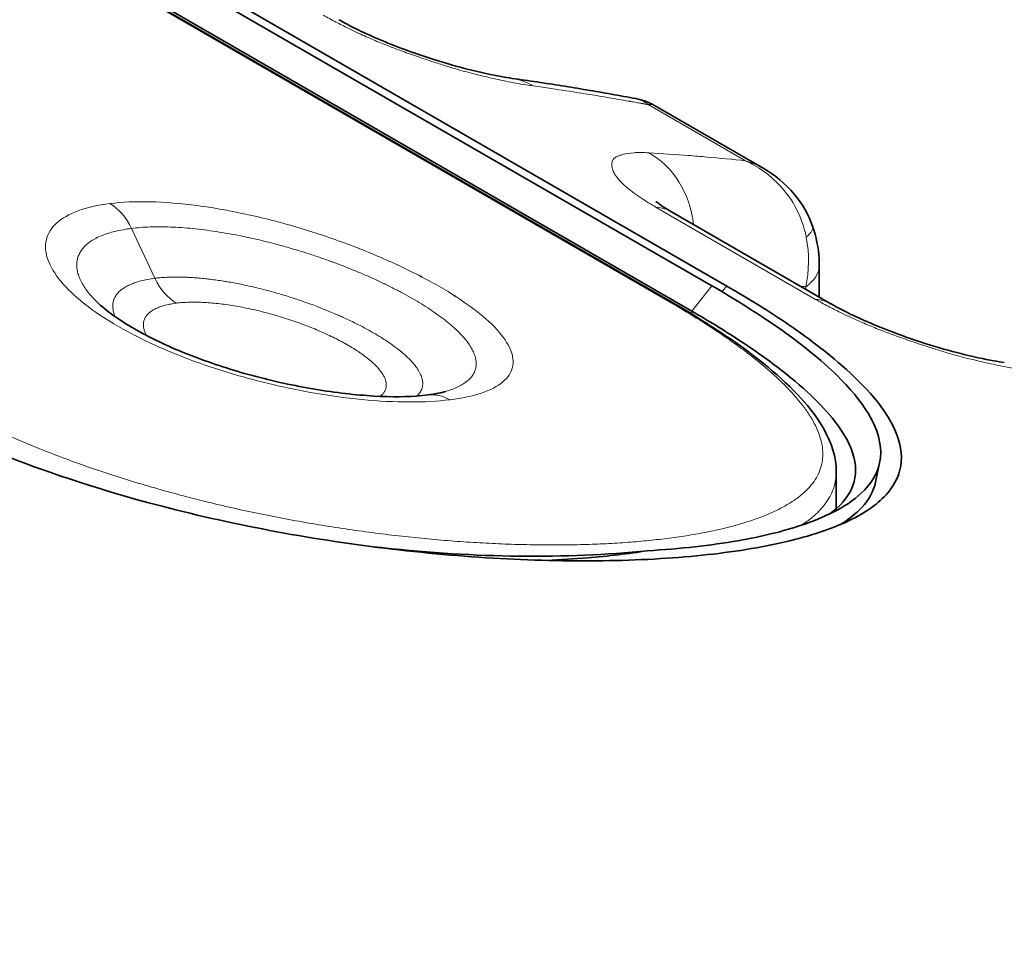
# Model space of a CAD drawing. Header units: millimetres. Extents: x 5 to 415, y 5 to 292.
# Tile 149 of 197: x 324.79 to 327.35, y 256.93 to 259.34. Entities that reach past the tile are written whole.
import ezdxf

# ---------------------------------------------------------------- set-up
doc = ezdxf.new("R2010")
doc.units = ezdxf.units.MM
doc.layers.add('Sichtbar (ISO)', color=7, linetype='Continuous', lineweight=35)
doc.layers.add('Sichtbar schmal (ISO)', color=7, linetype='Continuous', lineweight=18)

msp = doc.modelspace()

# ---------------------------------------------------------------- linework, layer by layer
at = {"layer": 'Sichtbar (ISO)'}
for p, q in [((326.58974176, 258.65082746), (316.86702355, 264.26424143)), ((316.81537213, 264.19819087), (326.53809034, 258.58477689)), ((317.22928084, 263.95227046), (326.49237967, 258.60421785)), ((326.62861013, 258.64983885), (321.99706076, 261.32386513)), ((326.72273472, 258.95576831), (326.4407999, 259.11854345)), ((325.21576283, 258.86318513), (325.21576283, 258.86314711)), ((326.89901451, 258.60370938), (326.48529104, 258.84257274)), ((326.86870857, 258.7036689), (326.86870857, 258.62120652)), ((325.83593818, 258.67444951), (325.83864264, 258.67288809)), ((325.92206366, 258.62472495), (325.92422854, 258.62347505)), ((325.06112522, 258.53870109), (325.06076641, 258.5390754)), ((325.80743895, 258.3490021), (325.8073588, 258.34897837)), ((327.01473916, 258.1411552), (327.02529203, 258.19142)), ((326.91278552, 258.16758329), (326.91278552, 258.07226913)), ((326.78485712, 258.08214379), (326.78479581, 258.08220618))]:
    msp.add_line(p, q, dxfattribs=at)
for centre, major_axis, ratio, start_param, end_param in [((326.36029104, 258.62606639), (0.125, 0.21650635), 0.5773502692, 0, 0.0003776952), ((326.77401451, 258.38720303), (0.125, 0.21650635), 0.5773502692, 6.2827988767, 6.2831853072), ((325.87145383, 258.21836213), (-0.01850096, 0.14885468), 0.7483392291, 6.2831521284, 6.2831935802), ((325.51278552, 258.05445733), (-1.39578094, 0.2677114), 0.4056883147, 3.6355415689, 3.6356440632), ((325.51278552, 258.605137), (-1.44563026, 0.27727252), 0.4056883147, 1.7886578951, 1.8039567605)]:
    msp.add_ellipse(centre, major_axis=major_axis, ratio=ratio, start_param=start_param, end_param=end_param, dxfattribs=at)
for points, knots in [([(332.76795069, 250.99068174), (327.60142395, 253.97358677), (322.43487181, 256.95647702), (312.10176751, 262.92225752), (306.93521537, 265.90514776), (301.76866322, 268.88803801)], [-8.7679091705, -8.7679091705, -8.7679091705, -8.7679091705, -4.3839586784, -4.3839586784, -0.0000081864, -0.0000081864, -0.0000081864, -0.0000081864]), ([(332.87417272, 251.0538001), (330.29087716, 252.54526748), (327.70758873, 254.03673918), (322.54101186, 257.01968259), (319.95772342, 258.5111543), (317.37443498, 260.002626)], [0.0000050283, 0.0000050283, 0.0000050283, 0.0000050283, 2.1920048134, 2.1920048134, 4.3840045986, 4.3840045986, 4.3840045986, 4.3840045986]), ([(325.62169188, 259.34117192), (325.63296108, 259.33465559), (325.64641679, 259.32742979), (325.67735812, 259.3119267), (325.69553963, 259.30344763), (325.73712824, 259.2853076), (325.7612736, 259.27557485), (325.81308661, 259.25613961), (325.84129947, 259.24644699), (325.89977732, 259.22792337), (325.93035127, 259.2192453), (325.99006311, 259.20403751), (326.01932851, 259.19773002), (326.05380588, 259.19159146), (326.06301989, 259.19012611), (326.07134692, 259.18895741)], [0, 0, 0, 0, 0.01121291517, 0.01121291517, 0.02397808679, 0.02397808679, 0.0394077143, 0.0394077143, 0.05718255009, 0.05718255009, 0.07772431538, 0.07772431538, 0.10086043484, 0.10086043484, 0.1102011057, 0.1102011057, 0.1102011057, 0.1102011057]), ([(326.07134709, 259.18895861), (326.09297168, 259.18592426), (326.11455794, 259.18279464), (326.15765406, 259.1763447), (326.17916392, 259.17302436), (326.22210497, 259.16619322), (326.24353615, 259.1626824), (326.28631885, 259.15547034), (326.30767036, 259.15176909), (326.35029273, 259.14417625), (326.37156358, 259.14028464), (326.3927936, 259.1362979)], [0.530186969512, 0.530186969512, 0.530186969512, 0.530186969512, 0.536687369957, 0.536687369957, 0.543188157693, 0.543188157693, 0.549688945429, 0.549688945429, 0.556189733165, 0.556189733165, 0.562690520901, 0.562690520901, 0.562690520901, 0.562690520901]), ([(326.72283616, 258.95570967), (326.75315997, 258.93817779), (326.78103056, 258.91533281), (326.82410076, 258.86410475), (326.84074922, 258.83560642), (326.85117437, 258.80536894)], [0, 0, 0, 0, 0.021167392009, 0.021167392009, 0.040461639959, 0.040461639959, 0.040461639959, 0.040461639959]), ([(326.4448373, 258.86939783), (326.4448373, 258.86939783), (326.44566896, 258.86865333), (326.44958228, 258.8655477), (326.45354975, 258.86258292), (326.46506063, 258.85478013), (326.47323659, 258.84960404), (326.48344457, 258.84364067), (326.4843387, 258.84312176), (326.48524382, 258.84259998)], [0.045657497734, 0.045657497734, 0.045657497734, 0.045657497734, 0.051319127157, 0.051319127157, 0.059485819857, 0.059485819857, 0.068998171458, 0.068998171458, 0.069898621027, 0.069898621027, 0.069898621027, 0.069898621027]), ([(326.85117438, 258.80536889), (326.86071544, 258.77769523), (326.86653575, 258.74888581), (326.86853879, 258.71499507), (326.86870857, 258.70932257), (326.86870857, 258.70366889)], [0, 0, 0, 0, 0.017754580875, 0.017754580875, 0.021328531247, 0.021328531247, 0.021328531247, 0.021328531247]), ([(324.42658683, 258.36636183), (324.47795169, 258.33670632), (324.53255491, 258.30819063), (324.64944178, 258.25307926), (324.71108246, 258.22686349), (324.86453105, 258.16774465), (325.00774913, 258.11704109), (325.39717778, 258.01962293), (325.60090658, 257.98443709), (325.89950005, 257.95162634), (325.99893496, 257.94419382), (326.19268292, 257.93606587), (326.28624812, 257.93562154), (326.46400168, 257.94160843), (326.54732283, 257.94818089), (326.69930622, 257.96799245), (326.76779477, 257.98136317), (326.88691778, 258.01450266), (326.93681476, 258.03431699), (327.01535233, 258.07982953), (327.04405957, 258.10539145), (327.09090211, 258.18220633), (327.09240859, 258.24459403), (326.99390824, 258.38829971), (326.92758421, 258.44539862), (326.84453675, 258.51086482), (326.80640723, 258.53830675), (326.72244459, 258.59393102), (326.67727082, 258.62174459), (326.62861013, 258.64983885)], [-0.74813348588, -0.74813348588, -0.74813348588, -0.74813348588, -0.69350285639, -0.69350285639, -0.63811595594, -0.63811595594, -0.5616446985, -0.5616446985, -0.48225592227, -0.48225592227, -0.44086187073, -0.44086187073, -0.39801923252, -0.39801923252, -0.35411278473, -0.35411278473, -0.3094241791, -0.3094241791, -0.2638199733, -0.2638199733, -0.21880128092, -0.21880128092, -0.1432425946, -0.1432425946, -0.08320164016, -0.08320164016, -0.04129097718, -0.04129097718, -0.000001, -0.000001, -0.000001, -0.000001]), ([(326.42235861, 257.96287076), (326.50863093, 257.96805438), (326.58732541, 257.97691498), (326.71974483, 257.99991193), (326.77506764, 258.01338546), (326.85235992, 258.03921512), (326.87901595, 258.05006445), (326.93285634, 258.07709185), (326.95798205, 258.09393203), (327.00285062, 258.13583726), (327.01888912, 258.16191088), (327.02768224, 258.20241657), (327.02857222, 258.21468941), (327.02453448, 258.27563795), (326.99596231, 258.33494979), (326.9039379, 258.42893438), (326.87982116, 258.45093544), (326.81422708, 258.50491483), (326.76992462, 258.53700635), (326.67991333, 258.59672476), (326.63647609, 258.62384539), (326.58974176, 258.65082746)], [0.00000101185, 0.00000101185, 0.00000101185, 0.00000101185, 0.06878310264, 0.06878310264, 0.12977322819, 0.12977322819, 0.16780048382, 0.16780048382, 0.21684205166, 0.21684205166, 0.28019677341, 0.28019677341, 0.30638105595, 0.30638105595, 0.40602680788, 0.40602680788, 0.43538756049, 0.43538756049, 0.47677095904, 0.47677095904, 0.51002380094, 0.51002380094, 0.51002380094, 0.51002380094]), ([(324.98884375, 258.61410056), (324.99937944, 258.60311104), (325.01537373, 258.58914507), (325.05702546, 258.55912045), (325.08363201, 258.54259971), (325.14823359, 258.50797292), (325.18811309, 258.48958808), (325.27665601, 258.45444688), (325.32685465, 258.43753443), (325.43091481, 258.40800934), (325.48612637, 258.39527632), (325.59344032, 258.37588571), (325.64684719, 258.3691075), (325.74287555, 258.36220477), (325.78699538, 258.3619471), (325.83360687, 258.36510254), (325.84370679, 258.36606752), (325.85295188, 258.36721668)], [0, 0, 0, 0, 0.02377590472, 0.02377590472, 0.04906279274, 0.04906279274, 0.0782665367, 0.0782665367, 0.11001101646, 0.11001101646, 0.14330756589, 0.14330756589, 0.17725852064, 0.17725852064, 0.21075323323, 0.21075323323, 0.22082763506, 0.22082763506, 0.22082763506, 0.22082763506]), ([(326.49237968, 258.60421785), (326.58821941, 258.54888471), (326.67103153, 258.49287936), (326.80084546, 258.38531349), (326.84934301, 258.33277997), (326.90049805, 258.24360329), (326.91274817, 258.20551032), (326.91278543, 258.16772041)], [0, 0, 0, 0, 0.08081104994, 0.08081104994, 0.16240722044, 0.16240722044, 0.22057306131, 0.22057306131, 0.22057306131, 0.22057306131]), ([(326.8990628, 258.60368148), (326.910332, 258.59716514), (326.92378772, 258.58993934), (326.95472905, 258.57443625), (326.97291056, 258.56595718), (327.01449917, 258.54781715), (327.03864452, 258.5380844), (327.09045754, 258.51864917), (327.11867039, 258.50895655), (327.17714825, 258.49043292), (327.20772219, 258.48175486), (327.26743403, 258.46654706), (327.29669943, 258.46023957), (327.3311768, 258.45410101), (327.34039082, 258.45263566), (327.34871785, 258.45146697)], [0, 0, 0, 0, 0.01121291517, 0.01121291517, 0.02397808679, 0.02397808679, 0.0394077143, 0.0394077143, 0.0571825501, 0.0571825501, 0.07772431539, 0.07772431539, 0.10086043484, 0.10086043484, 0.1102011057, 0.1102011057, 0.1102011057, 0.1102011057]), ([(326.53809034, 258.58477689), (326.58066418, 258.56019688), (326.62039006, 258.5357399), (326.69482794, 258.48706572), (326.72909078, 258.46307756), (326.82545886, 258.38980194), (326.87530602, 258.3424903), (326.93472155, 258.26557764), (326.9509629, 258.23476035), (326.96601542, 258.17568852), (326.96372607, 258.14776735), (326.94095213, 258.09878315), (326.92177174, 258.07739307), (326.89487681, 258.05811104)], [0.000001, 0.000001, 0.000001, 0.000001, 0.03612610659, 0.03612610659, 0.07287266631, 0.07287266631, 0.15067822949, 0.15067822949, 0.20886028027, 0.20886028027, 0.2704654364, 0.2704654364, 0.32772376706, 0.32772376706, 0.32772376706, 0.32772376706]), ([(327.01473916, 258.1411552), (327.01470283, 258.14098214), (327.01466612, 258.14080917), (327.00957355, 258.11706925), (326.99752059, 258.09512687), (326.96401404, 258.05897281), (326.94495806, 258.04409235), (326.92190058, 258.03034718)], [-0.513213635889, -0.513213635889, -0.513213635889, -0.513213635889, -0.512822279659, -0.512822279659, -0.459475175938, -0.459475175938, -0.416939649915, -0.416939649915, -0.416939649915, -0.416939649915]), ([(326.42235796, 257.96287039), (326.31769588, 257.95226709), (326.20568418, 257.94745083), (325.9755312, 257.95015361), (325.85761881, 257.95728311), (325.73736112, 257.9704663)], [0.00000098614, 0.00000098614, 0.00000098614, 0.00000098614, 0.0766221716, 0.0766221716, 0.15081535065, 0.15081535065, 0.15081535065, 0.15081535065]), ([(326.42235839, 257.96287013), (326.37300096, 257.95520171), (326.32143532, 257.94908999), (326.26793564, 257.94461233), (326.23301162, 257.94168937), (326.1972634, 257.93946275), (326.16079387, 257.93794496)], [0, 0, 0, 0, 0.16552039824, 0.16552039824, 0.16552039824, 0.27357033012, 0.27357033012, 0.27357033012, 0.27357033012])]:
    msp.add_open_spline(points, degree=3, knots=knots, dxfattribs=at)
for points in [[(326.39279045, 259.13630007), (326.40955136, 259.13315242), (326.42601047, 259.12706549), (326.44078488, 259.11855166)], [(326.44079896, 259.11854261), (326.44079402, 259.11854546), (326.44078908, 259.11854831), (326.44078414, 259.11855116)], [(326.7227347, 258.95576828), (326.72276853, 258.95574875), (326.72280235, 258.95572922), (326.72283616, 258.95570967)], [(325.8529565, 258.36721725), (325.87269189, 258.36966925), (325.88886558, 258.37311149), (325.89947731, 258.3762534)], [(326.91278542, 258.1675833), (326.91278542, 258.16762901), (326.91278539, 258.16767471), (326.91278535, 258.16772042)]]:
    msp.add_open_spline(points, degree=3, dxfattribs=at)
at = {"layer": 'Sichtbar schmal (ISO)'}
for p, q in [((317.22027436, 263.95461499), (326.48337319, 258.60656239)), ((326.35494459, 259.1332077), (326.35494517, 259.13320789)), ((326.38613593, 259.12770211), (326.3905798, 259.12690689)), ((326.42465626, 259.12073038), (326.67734112, 258.97483854)), ((326.44232987, 258.98600174), (326.4423299, 258.98600019)), ((324.96248163, 258.85085346), (324.96248163, 258.85084769)), ((325.16496502, 258.86725728), (325.16496502, 258.86720503)), ((325.25969678, 258.8579087), (325.25969678, 258.85795805)), ((326.44552047, 258.85410667), (326.85924394, 258.61524331)), ((326.80432445, 258.85924161), (326.80434085, 258.85919826)), ((325.1446837, 258.67006814), (325.08420544, 258.79951466)), ((325.67342032, 258.74768576), (325.67342032, 258.74781803)), ((326.58974176, 258.65082746), (326.53809034, 258.58477689)), ((326.62861013, 258.64983885), (326.61552204, 258.63572797)), ((326.83361529, 258.64146764), (326.83361529, 258.64800193)), ((324.96248163, 258.60365154), (324.96248163, 258.60347359)), ((325.16496503, 258.59823446), (325.16496503, 258.59822869)), ((326.53809035, 258.57718533), (326.53809034, 258.58477689)), ((325.79005399, 258.34913152), (325.79014079, 258.34915836)), ((325.87590564, 258.35136078), (325.87590564, 258.35136794)), ((326.53706766, 258.0041203), (326.53706766, 258.00414257))]:
    msp.add_line(p, q, dxfattribs=at)
for centre, major_axis, ratio, start_param, end_param in [((326.03660388, 258.94138456), (0.03473935, 0.24757459), 0.7447435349, 5.9720300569, 6.2831643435), ((326.12791199, 259.1499274), (0.36028516, -0.05079688), 0.0516300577, 1.4498581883, 1.5830382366), ((320.3831844, 245.94445995), (8.40336238, 12.21296058), 0.6254714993, 0.2902988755, 0.2979360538), ((320.38310835, 245.94451228), (8.40335934, 12.21295616), 0.6254714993, 0.2800170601, 0.2902988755), ((320.38309904, 245.94451869), (8.40335897, 12.21295561), 0.6254714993, 0.2773268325, 0.2800170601), ((320.38307705, 245.94453381), (8.40335808, 12.21295432), 0.6254714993, 0.2760620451, 0.2767409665), ((320.38306774, 245.94454022), (8.4033577, 12.21295378), 0.6254714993, 0.2743440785, 0.2756003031), ((320.38296102, 245.94461365), (8.40335336, 12.21294746), 0.6254714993, 0.272049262, 0.2728823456), ((321.60726688, 245.23610791), (6.46392813, 13.34292372), 0.5248348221, 0.2027425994, 0.2152198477), ((326.33671795, 258.76811357), (0.01410724, 0.24960165), 0.8315663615, 4.9257870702, 5.9046697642), ((321.6073227, 245.23608087), (6.46392669, 13.34292075), 0.5248348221, 0.1968129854, 0.2027425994), ((321.60737691, 245.2360546), (6.46392529, 13.34291785), 0.5248348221, 0.1844449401, 0.1968129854), ((324.98933658, 258.72765098), (-0.01849579, 0.14885532), 0.7483530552, 5.1211248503, 5.7684288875), ((326.36029104, 258.62606639), (0.125, 0.21650635), 0.5773502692, 0.0003776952, 0.2823133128), ((326.70939455, 258.75639472), (-0.14177776, -0.04898018), 0.2600719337, 3.691904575, 3.6919391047), ((326.70939455, 258.75639472), (0.14177776, 0.04898018), 0.2600719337, 5.7008074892, 6.2830236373), ((326.64773364, 258.73987554), (0.04448231, -0.25048607), 0.7496246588, 1.0663515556, 1.585982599), ((326.71870857, 258.7036689), (0.15, 0), 0.5773502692, 5.5850542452, 6.2831852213), ((325.23956257, 258.74193306), (0.01848063, -0.1488572), 0.7484073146, 5.1212010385, 5.7685050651), ((321.79014782, 245.14751194), (6.35504339, 13.11816243), 0.5248348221, 0.1770023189, 0.1788172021), ((326.46737967, 258.56091658), (0.025, 0.04330127), 0.5773502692, 6.2831850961, 6.5985964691), ((326.77401451, 258.38720303), (0.125, 0.21650635), 0.5773502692, 0, 0.2823133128), ((325.87145383, 258.21836213), (-0.01850096, 0.14885468), 0.7483392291, 5.7685958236, 6.2831521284)]:
    msp.add_ellipse(centre, major_axis=major_axis, ratio=ratio, start_param=start_param, end_param=end_param, dxfattribs=at)
for points, knots in [([(326.1261209, 259.1691491), (326.10951264, 259.17140737), (326.09219363, 259.17433518), (326.07516664, 259.17758545), (326.05718213, 259.18101851), (326.03953208, 259.18480768), (326.02333969, 259.18846374), (326.01522319, 259.19029636), (326.00747111, 259.19209449), (326.00021376, 259.19379344), (325.99020946, 259.19613546), (325.98110334, 259.19836487), (325.97243331, 259.20056334), (325.95542104, 259.20487716), (325.94012643, 259.20902708), (325.9222062, 259.21433886), (325.91690364, 259.21591061), (325.91136613, 259.21758939), (325.90547407, 259.21942289), (325.89569286, 259.22246663), (325.88501304, 259.22582821), (325.87379628, 259.22944581), (325.85936205, 259.23410109), (325.84403785, 259.23918544), (325.82871096, 259.24445656), (325.81454432, 259.24932866), (325.80038241, 259.25435791), (325.78696195, 259.2592532), (325.78471204, 259.26007388), (325.78248285, 259.26089063), (325.78027778, 259.26170183), (325.76906363, 259.26582729), (325.75844672, 259.26988827), (325.74827668, 259.27390555), (325.73572697, 259.27886283), (325.72385593, 259.28375245), (325.71233984, 259.28866608), (325.69936216, 259.29420332), (325.68682745, 259.29977189), (325.67430052, 259.30556269), (325.66494165, 259.309889), (325.65558817, 259.3143067), (325.6463635, 259.31878846), (325.63543957, 259.32409579), (325.6246967, 259.32949309), (325.61434707, 259.33490611), (325.60294525, 259.34086944), (325.59202281, 259.34685142), (325.58187301, 259.35273376)], [0, 0, 0, 0, 0.0773491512, 0.0773491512, 0.0773491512, 0.1590480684, 0.1590480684, 0.1590480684, 0.2, 0.2, 0.2, 0.2564524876, 0.2564524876, 0.2564524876, 0.367223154, 0.367223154, 0.367223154, 0.4, 0.4, 0.4, 0.4544117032, 0.4544117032, 0.4544117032, 0.5244311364, 0.5244311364, 0.5244311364, 0.5891500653, 0.5891500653, 0.5891500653, 0.6, 0.6, 0.6, 0.6551786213, 0.6551786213, 0.6551786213, 0.7232684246, 0.7232684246, 0.7232684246, 0.8, 0.8, 0.8, 0.8573261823, 0.8573261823, 0.8573261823, 0.9252122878, 0.9252122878, 0.9252122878, 1, 1, 1, 1]), ([(326.37396903, 259.12986009), (326.37460072, 259.12975242), (326.37521854, 259.12964547), (326.37584597, 259.12953487), (326.37647339, 259.12942426), (326.37711042, 259.12930998), (326.37773692, 259.12919862), (326.37836342, 259.12908726), (326.37897939, 259.12897882), (326.37959155, 259.12887111)], [0, 0, 0, 0, 0.33333333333, 0.33333333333, 0.33333333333, 0.66666666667, 0.66666666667, 0.66666666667, 0.99999936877, 0.99999936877, 0.99999936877, 0.99999936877]), ([(326.39279387, 259.13629943), (326.39772372, 259.13537335), (326.40895791, 259.13188704), (326.41915644, 259.12541771), (326.42465016, 259.12073745)], [0.72059954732, 0.72059954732, 0.72059954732, 0.72059954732, 0.83923842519, 0.99986962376, 0.99986962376, 0.99986962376, 0.99986962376]), ([(326.40922412, 259.12351238), (326.40863465, 259.12363056), (326.40799649, 259.12375453), (326.40723141, 259.12389694), (326.40646634, 259.12403934), (326.40557433, 259.12420014), (326.40478997, 259.1243412), (326.40400563, 259.12448225), (326.40332894, 259.12460361), (326.40268178, 259.124718)], [0.00000000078, 0.00000000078, 0.00000000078, 0.00000000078, 0.33333333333, 0.33333333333, 0.33333333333, 0.66666666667, 0.66666666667, 0.66666666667, 0.99999263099, 0.99999263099, 0.99999263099, 0.99999263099]), ([(326.41665218, 259.1222039), (326.41587782, 259.12232587), (326.41507748, 259.12246016), (326.4142329, 259.12261463), (326.41338831, 259.1227691), (326.41249948, 259.12294374), (326.41165485, 259.12309789), (326.41081023, 259.12325203), (326.41000981, 259.12338567), (326.40922412, 259.12351238)], [0, 0, 0, 0, 0.3333333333, 0.3333333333, 0.3333333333, 0.6666666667, 0.6666666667, 0.6666666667, 1, 1, 1, 1]), ([(326.44078414, 259.11855116), (326.43947661, 259.11930476), (326.43808231, 259.11991348), (326.43660219, 259.12036395), (326.43307097, 259.12143866), (326.42905052, 259.12160844), (326.42466121, 259.1207295)], [0.79447692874, 0.79447692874, 0.79447692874, 0.79447692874, 0.85517326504, 0.85517326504, 0.85517326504, 0.99997985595, 0.99997985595, 0.99997985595, 0.99997985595]), ([(326.44552047, 258.85410667), (326.43693941, 258.85902096), (326.42873443, 258.86396059), (326.42099269, 258.86884634), (326.41337029, 258.87365678), (326.40619705, 258.87841471), (326.3995045, 258.88307692), (326.39264242, 258.88785722), (326.38628564, 258.89253676), (326.38041203, 258.89708188), (326.37888068, 258.89826686), (326.37738203, 258.89944279), (326.37591493, 258.90060936), (326.37143583, 258.90417095), (326.36733195, 258.90762008), (326.36355122, 258.91099302), (326.35828251, 258.91569346), (326.35363438, 258.9202488), (326.34958659, 258.92472539), (326.34549369, 258.92925187), (326.34201449, 258.93369927), (326.33928333, 258.93807936), (326.33879692, 258.93885943), (326.33833471, 258.93963714), (326.33789794, 258.94041236), (326.33590941, 258.94394177), (326.33422117, 258.94750048), (326.33298654, 258.95092592), (326.33138618, 258.95536606), (326.33056185, 258.95957598), (326.33040827, 258.96335466), (326.33025997, 258.96700355), (326.33072527, 258.97025338), (326.33137997, 258.97306285), (326.33155681, 258.97382167), (326.3317845, 258.97453399), (326.33205573, 258.97520856), (326.33373203, 258.97937759), (326.33679676, 258.98222001), (326.34173159, 258.98495412), (326.34437775, 258.9864202), (326.34761334, 258.98783404), (326.35191186, 258.98919821), (326.35456632, 258.99004063), (326.35750299, 258.99090886), (326.36081947, 258.99173764), (326.36789463, 258.99350569), (326.37672884, 258.99508726), (326.38805065, 258.99588723), (326.39863627, 258.99663519), (326.411402, 258.99669536), (326.42651661, 258.99571126)], [0, 0, 0, 0, 0.0614003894, 0.0614003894, 0.0614003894, 0.1218542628, 0.1218542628, 0.1218542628, 0.1838394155, 0.1838394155, 0.1838394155, 0.2, 0.2, 0.2, 0.2493386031, 0.2493386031, 0.2493386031, 0.3180953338, 0.3180953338, 0.3180953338, 0.3876183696, 0.3876183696, 0.3876183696, 0.4, 0.4, 0.4, 0.4563708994, 0.4563708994, 0.4563708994, 0.5294403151, 0.5294403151, 0.5294403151, 0.6, 0.6, 0.6, 0.6190579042, 0.6190579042, 0.6190579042, 0.736841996, 0.736841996, 0.736841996, 0.8, 0.8, 0.8, 0.8390020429, 0.8390020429, 0.8390020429, 0.9222061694, 0.9222061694, 0.9222061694, 1, 1, 1, 1]), ([(326.67734202, 258.97483631), (326.69266106, 258.96801705), (326.70841346, 258.95948008), (326.72515104, 258.94737959), (326.74188863, 258.9352791), (326.75933934, 258.91904062), (326.7731697, 258.90299003), (326.78700005, 258.88693945), (326.79791328, 258.87174455), (326.80859567, 258.85146852), (326.81927806, 258.8311925), (326.82909636, 258.80558472), (326.83480702, 258.77702054)], [0, 0, 0, 0, 0.25, 0.25, 0.25, 0.5, 0.5, 0.5, 0.75, 0.75, 0.75, 1, 1, 1, 1]), ([(326.67734276, 258.97483811), (326.6857821, 258.97243646), (326.69387949, 258.96957835), (326.70161761, 258.9662901), (326.70899441, 258.9631554), (326.71604432, 258.95963082), (326.7227347, 258.95576828)], [0, 0, 0, 0, 0.10706673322, 0.10706673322, 0.10706673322, 0.20913408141, 0.20913408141, 0.20913408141, 0.20913408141]), ([(324.98884375, 258.61410056), (324.98514671, 258.61795685), (324.97742382, 258.62646875), (324.96708391, 258.63951943), (324.95802343, 258.65318049), (324.95092361, 258.66658299), (324.94581699, 258.6796681), (324.94272906, 258.69237687), (324.94167766, 258.70465116), (324.94267264, 258.71643392), (324.9457157, 258.7276696), (324.95080045, 258.73830493), (324.9579119, 258.74828831), (324.96702598, 258.75757051), (324.97810949, 258.76610553), (324.99112115, 258.77385166), (325.00600974, 258.78076995), (325.02276301, 258.78684355), (325.04137523, 258.7920469), (325.06180932, 258.79633969), (325.07656792, 258.79856576), (325.08420544, 258.79951466)], [0.62141572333, 0.62141572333, 0.62141572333, 0.62141572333, 0.63775156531, 0.65758864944, 0.67745269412, 0.6973455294, 0.71726878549, 0.7372237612, 0.75721092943, 0.77722995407, 0.79728076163, 0.81736377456, 0.83747823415, 0.85762096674, 0.87778871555, 0.89797876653, 0.91819316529, 0.93841835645, 0.9588280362, 0.97939769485, 0.99999986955, 0.99999986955, 0.99999986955, 0.99999986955]), ([(325.08420557, 258.79951468), (325.09177398, 258.80045549), (325.10737664, 258.80201047), (325.13216232, 258.80337347), (325.15819984, 258.80376767), (325.18542421, 258.80319712), (325.21370394, 258.80167071), (325.24292258, 258.79920223), (325.2729669, 258.79580878), (325.30371446, 258.79151221), (325.3350372, 258.78633919), (325.36680578, 258.78032059), (325.39889364, 258.7734905), (325.43117599, 258.76588558), (325.46352547, 258.75754615), (325.49581748, 258.74851471), (325.5279294, 258.73883563), (325.55973926, 258.72855558), (325.59112955, 258.71772199), (325.62198404, 258.70638375), (325.65218903, 258.69459089), (325.68163574, 258.68239323), (325.71021676, 258.66984165), (325.73782887, 258.65698695), (325.76437286, 258.64387961), (325.78975182, 258.63057054), (325.81387371, 258.61710984), (325.8366497, 258.6035475), (325.85799472, 258.58993321), (325.87782861, 258.57631557), (325.89607454, 258.5627433), (325.91266085, 258.54926399), (325.92752066, 258.53592448), (325.94059154, 258.52277151), (325.95181736, 258.50985011), (325.96114716, 258.49720506), (325.96853625, 258.48488029), (325.97394697, 258.47291788), (325.97734809, 258.46135966), (325.97871605, 258.4502461), (325.9780352, 258.43961582), (325.97529791, 258.42950651), (325.97050475, 258.41995363), (325.96366544, 258.41099202), (325.95479996, 258.40265537), (325.94393628, 258.39497331), (325.93110784, 258.38797201), (325.91636627, 258.38168171), (325.90530309, 258.37797829), (325.89947731, 258.3762534)], [0, 0, 0, 0, 0.02040343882, 0.04066407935, 0.06094160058, 0.08119834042, 0.1014197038, 0.12161049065, 0.14177801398, 0.16191871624, 0.18202547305, 0.20209577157, 0.22213032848, 0.24212893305, 0.26209078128, 0.2820161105, 0.30190587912, 0.32176167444, 0.34158550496, 0.36137965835, 0.38114706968, 0.4008911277, 0.42061546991, 0.44032414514, 0.46002144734, 0.47971180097, 0.49939976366, 0.51908989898, 0.53878677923, 0.5584948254, 0.57821835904, 0.5979614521, 0.61772775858, 0.63752071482, 0.65734327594, 0.67719776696, 0.69708621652, 0.71701022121, 0.73697078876, 0.75696819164, 0.77700163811, 0.79707083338, 0.81717647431, 0.83731638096, 0.85748345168, 0.87767381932, 0.89789337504, 0.91815119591, 0.93839243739, 0.93839243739, 0.93839243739, 0.93839243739]), ([(325.1446837, 258.67006814), (325.13818715, 258.66926019), (325.13192753, 258.66829831), (325.12592091, 258.66718447), (325.11993946, 258.66607529), (325.11420889, 258.66481541), (325.10874859, 258.66340847), (325.1033311, 258.66201256), (325.09817968, 258.66047188), (325.09330987, 258.6587913), (325.08984139, 258.65759432), (325.08651575, 258.65632638), (325.08333789, 258.65498971), (325.08208671, 258.65446345), (325.08085846, 258.65392643), (325.07965336, 258.65337876), (325.07538735, 258.65144002), (325.0714116, 258.64936777), (325.06773575, 258.64716673), (325.06406275, 258.6449674), (325.06068918, 258.64263947), (325.057624, 258.64018849), (325.05456152, 258.63773967), (325.05180688, 258.63516801), (325.04936765, 258.63247945), (325.04819549, 258.63118747), (325.04709618, 258.62986851), (325.04607043, 258.62852328), (325.0449641, 258.62707237), (325.04394285, 258.62559133), (325.04300771, 258.62408169), (325.04120669, 258.6211742), (325.03972525, 258.6181606), (325.03856731, 258.61505283), (325.03740804, 258.61194149), (325.03657302, 258.60873579), (325.0360623, 258.60544885), (325.03555002, 258.60215186), (325.03536402, 258.59877314), (325.03550031, 258.59532681), (325.035534, 258.59447505), (325.03558735, 258.59361916), (325.03566028, 258.59275936), (325.03588381, 258.59012389), (325.0362932, 258.58744938), (325.03688646, 258.58473827), (325.03767604, 258.58112999), (325.03879117, 258.5774569), (325.04022878, 258.57372421), (325.04066928, 258.57258048), (325.04114005, 258.57143115), (325.04164107, 258.57027637)], [0, 0, 0, 0, 0.02259883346, 0.02259883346, 0.02259883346, 0.0451029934, 0.0451029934, 0.0451029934, 0.06743066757, 0.06743066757, 0.06743066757, 0.08333333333, 0.08333333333, 0.08333333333, 0.08959446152, 0.08959446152, 0.08959446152, 0.11175875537, 0.11175875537, 0.11175875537, 0.13390585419, 0.13390585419, 0.13390585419, 0.15603342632, 0.15603342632, 0.15603342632, 0.16666666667, 0.16666666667, 0.16666666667, 0.17813534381, 0.17813534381, 0.17813534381, 0.20022341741, 0.20022341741, 0.20022341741, 0.22233683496, 0.22233683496, 0.22233683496, 0.2445179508, 0.2445179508, 0.2445179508, 0.25, 0.25, 0.25, 0.26680375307, 0.26680375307, 0.26680375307, 0.28916825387, 0.28916825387, 0.28916825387, 0.29602092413, 0.29602092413, 0.29602092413, 0.29602092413]), ([(325.82502007, 258.36452511), (325.82603033, 258.36549379), (325.82698908, 258.36647939), (325.82789586, 258.36748159), (325.82857083, 258.3682276), (325.82921701, 258.3689828), (325.8298342, 258.36974704), (325.83056579, 258.37065294), (325.83125702, 258.37157171), (325.83190759, 258.372503), (325.83310548, 258.37421781), (325.83416546, 258.37597506), (325.83508636, 258.37777233), (325.83600696, 258.37956899), (325.83678857, 258.38140563), (325.837431, 258.38327972), (325.83807384, 258.38515498), (325.83857731, 258.38706774), (325.83894203, 258.38901543), (325.83930734, 258.39096622), (325.83953345, 258.39295205), (325.83962174, 258.3949698), (325.83973125, 258.39747249), (325.83962869, 258.40002429), (325.83931857, 258.40261929), (325.83912648, 258.40422659), (325.83885313, 258.40584971), (325.83849936, 258.40748833), (325.83803479, 258.40964017), (325.83743157, 258.41181873), (325.83669113, 258.4140234), (325.83594968, 258.41623107), (325.83507063, 258.41846494), (325.83405497, 258.42072425), (325.83303944, 258.42298326), (325.83188733, 258.42526771), (325.83059909, 258.42757713), (325.82931295, 258.42988279), (325.82789111, 258.43221335), (325.8263334, 258.43456854), (325.82483382, 258.43683584), (325.82320831, 258.43912597), (325.82145627, 258.44143868), (325.81958704, 258.44390607), (325.81757663, 258.44640064), (325.81542713, 258.44891851), (325.8133562, 258.45134436), (325.81115617, 258.45379184), (325.80882965, 258.4562575), (325.80650832, 258.45871766), (325.80406106, 258.46119593), (325.80149113, 258.46368885), (325.79892412, 258.46617893), (325.79623471, 258.46868362), (325.79342692, 258.47119931), (325.7906193, 258.47371485), (325.7876933, 258.47624138), (325.78465382, 258.47877509), (325.78233581, 258.48070738), (325.77995181, 258.48264385), (325.7775042, 258.48458284), (325.77352131, 258.48773806), (325.76936743, 258.49089902), (325.76504961, 258.49406196), (325.76155629, 258.49662093), (325.75795567, 258.4991812), (325.75425157, 258.50174073), (325.75054303, 258.50430334), (325.74673077, 258.5068652), (325.74281875, 258.50942425), (325.73890285, 258.51198584), (325.734887, 258.51454461), (325.73077505, 258.51709859), (325.72665992, 258.51965454), (325.72244855, 258.5222057), (325.71814486, 258.52475005), (325.715814, 258.52612806), (325.71345607, 258.52750408), (325.71107169, 258.52887778), (325.70905106, 258.53004191), (325.70701149, 258.53120436), (325.70495335, 258.53236489), (325.70046457, 258.53489599), (325.69588749, 258.53741801), (325.69122596, 258.53992871), (325.68656322, 258.54244006), (325.68181599, 258.54494009), (325.6769882, 258.54742655), (325.67216012, 258.54991316), (325.66725146, 258.5523862), (325.66226636, 258.55484334), (325.65728196, 258.55730013), (325.65222116, 258.55974101), (325.64708811, 258.56216369), (325.64195683, 258.56458553), (325.63675335, 258.56698917), (325.6314818, 258.56937233), (325.62988165, 258.57009572), (325.62827522, 258.57081723), (325.62666264, 258.57153679), (325.62296553, 258.57318649), (325.6192362, 258.57482634), (325.61547684, 258.57645525), (325.61007926, 258.57879399), (325.60461977, 258.5811102), (325.59910536, 258.58340063), (325.59358916, 258.5856918), (325.58801801, 258.58795718), (325.58239891, 258.59019375), (325.57677456, 258.59243241), (325.57110216, 258.5946422), (325.56538876, 258.59682025), (325.5596665, 258.59900167), (325.55390311, 258.60115125), (325.54810604, 258.60326611), (325.54193636, 258.60551691), (325.53572854, 258.60772839), (325.52949219, 258.60989711), (325.52396858, 258.61181798), (325.51842198, 258.61370402), (325.51285473, 258.61555445), (325.50690977, 258.61753043), (325.50094126, 258.61946579), (325.49495179, 258.6213595), (325.48895773, 258.62325466), (325.48294268, 258.6251081), (325.47690956, 258.62691854), (325.47087832, 258.62872842), (325.46482903, 258.63049532), (325.45876505, 258.63221776), (325.45270948, 258.63393782), (325.44663926, 258.63561353), (325.44055704, 258.63724352), (325.43582353, 258.63851206), (325.43108274, 258.63975291), (325.42633602, 258.64096532), (325.41893175, 258.64285653), (325.41151387, 258.64468118), (325.40409746, 258.64643342), (325.39803484, 258.64786581), (325.39197321, 258.64924981), (325.3859215, 258.65058237), (325.37987958, 258.65191277), (325.37384755, 258.6531919), (325.3678332, 258.65441717), (325.3618245, 258.6556413), (325.35583346, 258.65681167), (325.34986838, 258.65792581), (325.34390487, 258.65903966), (325.33796732, 258.66009731), (325.33206438, 258.66109646), (325.32882486, 258.6616448), (325.32559577, 258.66217552), (325.32237853, 258.66268831), (325.31973122, 258.66311025), (325.31709174, 258.66352003), (325.31446079, 258.66391751), (325.30862869, 258.66479862), (325.30283851, 258.66561932), (325.29709701, 258.6663785), (325.29135009, 258.6671384), (325.28565194, 258.66783667), (325.28000961, 258.66847236), (325.27436007, 258.66910886), (325.26876648, 258.66968263), (325.26323603, 258.67019294), (325.25769665, 258.67070406), (325.25222061, 258.67115152), (325.24681458, 258.67153493), (325.24139798, 258.67191909), (325.23605165, 258.67223895), (325.23078168, 258.67249436), (325.22915734, 258.67257308), (325.22754025, 258.67264568), (325.2259306, 258.67271215), (325.22230583, 258.67286185), (325.21871905, 258.67298031), (325.21517192, 258.67306756), (325.21003685, 258.67319386), (325.20498488, 258.67325474), (325.20002086, 258.67325045), (325.19504509, 258.67324614), (325.1901577, 258.67317634), (325.18536343, 258.67304151), (325.18055847, 258.67290638), (325.17584705, 258.67270593), (325.1712329, 258.67244062), (325.1666091, 258.67217475), (325.16208298, 258.67184375), (325.15766037, 258.67144855), (325.15322895, 258.67105256), (325.14890145, 258.67059213), (325.1446837, 258.67006814)], [0.15120710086, 0.15120710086, 0.15120710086, 0.15120710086, 0.16006967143, 0.16006967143, 0.16006967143, 0.16666666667, 0.16666666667, 0.16666666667, 0.17448641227, 0.17448641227, 0.17448641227, 0.18888506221, 0.18888506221, 0.18888506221, 0.20327880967, 0.20327880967, 0.20327880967, 0.21768153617, 0.21768153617, 0.21768153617, 0.23210721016, 0.23210721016, 0.23210721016, 0.25, 0.25, 0.25, 0.26108249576, 0.26108249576, 0.26108249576, 0.27563606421, 0.27563606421, 0.27563606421, 0.29020941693, 0.29020941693, 0.29020941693, 0.30478081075, 0.30478081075, 0.30478081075, 0.31932853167, 0.31932853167, 0.31932853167, 0.33333333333, 0.33333333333, 0.33333333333, 0.34827479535, 0.34827479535, 0.34827479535, 0.36267011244, 0.36267011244, 0.36267011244, 0.3770332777, 0.3770332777, 0.3770332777, 0.39138004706, 0.39138004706, 0.39138004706, 0.40572599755, 0.40572599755, 0.40572599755, 0.41666666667, 0.41666666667, 0.41666666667, 0.43446986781, 0.43446986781, 0.43446986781, 0.4488734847, 0.4488734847, 0.4488734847, 0.46329440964, 0.46329440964, 0.46329440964, 0.4777295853, 0.4777295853, 0.4777295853, 0.49217592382, 0.49217592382, 0.49217592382, 0.5, 0.5, 0.5, 0.50663049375, 0.50663049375, 0.50663049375, 0.52109153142, 0.52109153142, 0.52109153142, 0.53555636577, 0.53555636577, 0.53555636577, 0.55002207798, 0.55002207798, 0.55002207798, 0.56448574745, 0.56448574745, 0.56448574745, 0.57894445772, 0.57894445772, 0.57894445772, 0.58333333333, 0.58333333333, 0.58333333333, 0.593395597, 0.593395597, 0.593395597, 0.60784274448, 0.60784274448, 0.60784274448, 0.62229457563, 0.62229457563, 0.62229457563, 0.63675991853, 0.63675991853, 0.63675991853, 0.65124768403, 0.65124768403, 0.65124768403, 0.66666666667, 0.66666666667, 0.66666666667, 0.68032344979, 0.68032344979, 0.68032344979, 0.694906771, 0.694906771, 0.694906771, 0.70950128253, 0.70950128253, 0.70950128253, 0.72409126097, 0.72409126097, 0.72409126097, 0.73866103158, 0.73866103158, 0.73866103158, 0.75, 0.75, 0.75, 0.76768728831, 0.76768728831, 0.76768728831, 0.78214594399, 0.78214594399, 0.78214594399, 0.79658119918, 0.79658119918, 0.79658119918, 0.81100290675, 0.81100290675, 0.81100290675, 0.82542082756, 0.82542082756, 0.82542082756, 0.83333333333, 0.83333333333, 0.83333333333, 0.83984414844, 0.83984414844, 0.83984414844, 0.85427684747, 0.85427684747, 0.85427684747, 0.86872315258, 0.86872315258, 0.86872315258, 0.88318789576, 0.88318789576, 0.88318789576, 0.89767597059, 0.89767597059, 0.89767597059, 0.91219234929, 0.91219234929, 0.91219234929, 0.91666666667, 0.91666666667, 0.91666666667, 0.92674236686, 0.92674236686, 0.92674236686, 0.94132861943, 0.94132861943, 0.94132861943, 0.95594939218, 0.95594939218, 0.95594939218, 0.97060275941, 0.97060275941, 0.97060275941, 0.98528674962, 0.98528674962, 0.98528674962, 1, 1, 1, 1]), ([(326.48337319, 258.60656239), (326.49865715, 258.59773818), (326.52847794, 258.5800967), (326.57095022, 258.55369012), (326.61110503, 258.52735212), (326.64889277, 258.50109677), (326.68419055, 258.47498115), (326.71690014, 258.44904555), (326.74692857, 258.42332209), (326.77417351, 258.39784632), (326.79852196, 258.37266098), (326.8198578, 258.34781193), (326.83806568, 258.32334552), (326.85303148, 258.2993096), (326.86464369, 258.27575462), (326.87279633, 258.25273353), (326.87739228, 258.23030092), (326.87834635, 258.2085121), (326.87558785, 258.18742215), (326.86906254, 258.16708515), (326.85873451, 258.14755432), (326.84458893, 258.12888284), (326.82663487, 258.11112275), (326.80490517, 258.0943226), (326.77945382, 258.07852601), (326.7503544, 258.06377227), (326.717701, 258.05009758), (326.68160706, 258.03753477), (326.64220194, 258.02611257), (326.59962755, 258.01585578), (326.55403753, 258.00678608), (326.50559786, 257.99892258), (326.45448521, 257.9922817), (326.40088272, 257.98687684), (326.34497507, 257.98271854), (326.28694607, 257.97981508), (326.2269802, 257.97817313), (326.16526461, 257.97779798), (326.10198669, 257.97869333), (326.03732984, 257.98086155), (325.97147579, 257.98430389), (325.90460755, 257.98902017), (325.83690605, 257.99500873), (325.76854956, 258.00226649), (325.69971593, 258.01078865), (325.63058244, 258.0205683), (325.56132048, 258.03159705), (325.49209569, 258.0438653), (325.42307507, 258.05736087), (325.3544271, 258.07206845), (325.28631803, 258.08796997), (325.21891071, 258.10504471), (325.15236589, 258.12326889), (325.08684308, 258.14261517), (325.02250046, 258.16305228), (324.95949328, 258.1845453), (324.89797195, 258.2070561), (324.83808256, 258.23054333), (324.77997781, 258.25495751), (324.72373447, 258.28027736), (324.66943875, 258.30647758), (324.617214, 258.33352772), (324.58391838, 258.35204506), (324.56767953, 258.36142055)], [0, 0, 0, 0, 0.0147420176, 0.0294709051, 0.0442881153, 0.0591906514, 0.0741847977, 0.0892889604, 0.1045279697, 0.1199197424, 0.1354754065, 0.1512046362, 0.1671166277, 0.1832180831, 0.199511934, 0.2159976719, 0.2326712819, 0.2495256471, 0.2665510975, 0.2837357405, 0.301065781, 0.3185241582, 0.3360886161, 0.3537363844, 0.3714474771, 0.3892021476, 0.4069800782, 0.4247604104, 0.4425241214, 0.4602552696, 0.4779391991, 0.4955614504, 0.5131083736, 0.5305683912, 0.5479329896, 0.5651971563, 0.5823578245, 0.5994117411, 0.6163564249, 0.633192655, 0.6499234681, 0.6665497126, 0.6830728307, 0.699498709, 0.7158308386, 0.7320712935, 0.7482264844, 0.7643037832, 0.7803086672, 0.7962458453, 0.812120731, 0.8279392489, 0.843707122, 0.8594297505, 0.8751122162, 0.8907592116, 0.9063760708, 0.9219690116, 0.9375434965, 0.9530967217, 0.9686940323, 0.9843369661, 1, 1, 1, 1]), ([(325.12327881, 258.52142255), (325.12312488, 258.52169738), (325.1213245, 258.52495239), (325.11844514, 258.53109766), (325.11583201, 258.53962411), (325.1147461, 258.54782364), (325.11519331, 258.55565309), (325.11717235, 258.56307088), (325.12067457, 258.57003755), (325.12568414, 258.57651538), (325.13217793, 258.58246965), (325.1401256, 258.58786791), (325.14948948, 258.59268053), (325.16024783, 258.59689044), (325.17238504, 258.60047744), (325.18586851, 258.6034137), (325.1956999, 258.60491718), (325.2008088, 258.60555187)], [0.37624378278, 0.37624378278, 0.37624378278, 0.37624378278, 0.38028480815, 0.42416385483, 0.46808164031, 0.5120409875, 0.55604422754, 0.60009330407, 0.64418971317, 0.68833349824, 0.73252328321, 0.77675728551, 0.82104135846, 0.86534960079, 0.90999065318, 0.95494341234, 1, 1, 1, 1]), ([(325.2008088, 258.60555187), (325.2058742, 258.60618147), (325.21636347, 258.6072082), (325.23312341, 258.6080531), (325.25081898, 258.60820256), (325.26938991, 258.60765845), (325.28874016, 258.60642532), (325.30877384, 258.60451198), (325.32938894, 258.60193132), (325.35048371, 258.59869955), (325.37195275, 258.59483704), (325.39368803, 258.59036739), (325.41558468, 258.58531692), (325.43753178, 258.57971599), (325.4594248, 258.57359612), (325.48115637, 258.56699238), (325.50262272, 258.55994096), (325.52372377, 258.55247938), (325.54435949, 258.54464724), (325.56443516, 258.53648417), (325.58385748, 258.52803148), (325.60253679, 258.5193308), (325.62038732, 258.51042414), (325.63732645, 258.50135404), (325.65327566, 258.49216308), (325.66816051, 258.48289388), (325.68191064, 258.4735891), (325.69446004, 258.46429138), (325.70574741, 258.45504303), (325.71571704, 258.44588586), (325.72431741, 258.43686187), (325.73150434, 258.42801132), (325.73723833, 258.41937519), (325.74148693, 258.41099263), (325.74422501, 258.40290213), (325.74543393, 258.39514188), (325.74510376, 258.38774678), (325.74323246, 258.3807521), (325.73982531, 258.3741895), (325.73522864, 258.36849981), (325.73146764, 258.36510888), (325.72964097, 258.36365745)], [0, 0, 0, 0, 0.02252356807, 0.0449207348, 0.06732856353, 0.08973017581, 0.11211991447, 0.13449354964, 0.15684738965, 0.17917751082, 0.20147974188, 0.22375150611, 0.24598981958, 0.26819247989, 0.29035823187, 0.3124862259, 0.33457771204, 0.35663482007, 0.3786607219, 0.40065962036, 0.42263584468, 0.44459446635, 0.46654106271, 0.48848147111, 0.51042188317, 0.53236848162, 0.55432710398, 0.57630337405, 0.59830235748, 0.62032835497, 0.64238560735, 0.66447715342, 0.68660527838, 0.70877117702, 0.73097405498, 0.75321279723, 0.77548495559, 0.79778784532, 0.82011862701, 0.84247324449, 0.86033732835, 0.86033732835, 0.86033732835, 0.86033732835]), ([(327.40349183, 258.43165866), (327.38688356, 258.43391693), (327.36956456, 258.43684473), (327.35253757, 258.44009501), (327.33455306, 258.44352806), (327.316903, 258.44731724), (327.30071062, 258.45097329), (327.29259411, 258.45280591), (327.28484203, 258.45460404), (327.27758469, 258.456303), (327.26758039, 258.45864502), (327.25847427, 258.46087442), (327.24980424, 258.46307289), (327.23279196, 258.46738672), (327.21749735, 258.47153663), (327.19957713, 258.47684841), (327.19427456, 258.47842016), (327.18873705, 258.48009894), (327.18284499, 258.48193245), (327.17306379, 258.48497618), (327.16238396, 258.48833777), (327.1511672, 258.49195536), (327.13673297, 258.49661065), (327.12140878, 258.50169499), (327.10608188, 258.50696611), (327.09191524, 258.51183821), (327.07775334, 258.51686746), (327.06433287, 258.52176275), (327.06208297, 258.52258343), (327.05985377, 258.52340018), (327.0576487, 258.52421139), (327.04643455, 258.52833685), (327.03581764, 258.53239782), (327.0256476, 258.5364151), (327.01309789, 258.54137238), (327.00122686, 258.54626201), (326.98971076, 258.55117563), (326.97673308, 258.55671287), (326.96419837, 258.56228144), (326.95167145, 258.56807224), (326.94231257, 258.57239855), (326.9329591, 258.57681625), (326.92373442, 258.58129801), (326.91281049, 258.58660534), (326.90206763, 258.59200264), (326.891718, 258.59741566), (326.88031617, 258.60337899), (326.86939373, 258.60936097), (326.85924394, 258.61524331)], [0, 0, 0, 0, 0.0773491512, 0.0773491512, 0.0773491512, 0.1590480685, 0.1590480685, 0.1590480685, 0.2, 0.2, 0.2, 0.2564524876, 0.2564524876, 0.2564524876, 0.367223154, 0.367223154, 0.367223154, 0.4, 0.4, 0.4, 0.4544117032, 0.4544117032, 0.4544117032, 0.5244311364, 0.5244311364, 0.5244311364, 0.5891500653, 0.5891500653, 0.5891500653, 0.6, 0.6, 0.6, 0.6551786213, 0.6551786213, 0.6551786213, 0.7232684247, 0.7232684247, 0.7232684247, 0.8, 0.8, 0.8, 0.8573261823, 0.8573261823, 0.8573261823, 0.9252122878, 0.9252122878, 0.9252122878, 1, 1, 1, 1]), ([(326.82234942, 258.02918516), (326.82757184, 258.03254716), (326.83258958, 258.03598441), (326.8374372, 258.0395266), (326.84533389, 258.04529676), (326.85277945, 258.05134548), (326.85981382, 258.05783232), (326.86110481, 258.05902282), (326.86238163, 258.06022817), (326.86364409, 258.06144946), (326.86880706, 258.0664441), (326.87372517, 258.07169284), (326.87828167, 258.07715605), (326.88367368, 258.08362101), (326.88855723, 258.09038685), (326.8927993, 258.09737044), (326.89695367, 258.10420964), (326.9004927, 258.11125762), (326.90335942, 258.11841784), (326.90539788, 258.12350933), (326.90709785, 258.12865717), (326.90846045, 258.1338211), (326.90902417, 258.13595745), (326.90953062, 258.13809854), (326.90998098, 258.14024336), (326.91155589, 258.1477438), (326.91244399, 258.15528995), (326.91270403, 258.16283687), (326.91275855, 258.16441912), (326.91278546, 258.16600141), (326.91278542, 258.1675833)], [0.26946759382, 0.26946759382, 0.26946759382, 0.26946759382, 0.29128009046, 0.29128009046, 0.29128009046, 0.32681226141, 0.32681226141, 0.32681226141, 0.33333333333, 0.33333333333, 0.33333333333, 0.36000213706, 0.36000213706, 0.36000213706, 0.39156106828, 0.39156106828, 0.39156106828, 0.42246750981, 0.42246750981, 0.42246750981, 0.44444444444, 0.44444444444, 0.44444444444, 0.45353646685, 0.45353646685, 0.45353646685, 0.48533133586, 0.48533133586, 0.48533133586, 0.49199730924, 0.49199730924, 0.49199730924, 0.49199730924])]:
    msp.add_open_spline(points, degree=3, knots=knots, dxfattribs=at)
for points in [[(325.02808198, 258.86403592), (324.9960419, 258.86004932), (324.94135337, 258.84745678), (324.88469544, 258.81523377), (324.85806475, 258.77126271), (324.86188863, 258.72034319), (324.89620271, 258.66243733), (324.958396, 258.60322054), (325.04685158, 258.54413874), (325.15569916, 258.48947121), (325.27836377, 258.44174839), (325.41324505, 258.40162143), (325.54806733, 258.37231573), (325.68399699, 258.35334414), (325.80867982, 258.34696608), (325.87834189, 258.35078036), (325.91019623, 258.3547467)], [(325.91019623, 258.3547467), (325.94218883, 258.3587288), (325.99666867, 258.37046349), (326.05259816, 258.39922039), (326.07778764, 258.43810167), (326.07238339, 258.4835482), (326.03647428, 258.53648187), (325.97340544, 258.5920969), (325.88451423, 258.64995262), (325.7760933, 258.70577508), (325.65481179, 258.75670676), (325.52130226, 258.80189221), (325.38812915, 258.83670234), (325.25340523, 258.86097085), (325.12932712, 258.87100771), (325.05991539, 258.86799797), (325.02808198, 258.86403592)]]:
    msp.add_open_spline(points, degree=3, dxfattribs=at)

doc.saveas('drawing.dxf')
